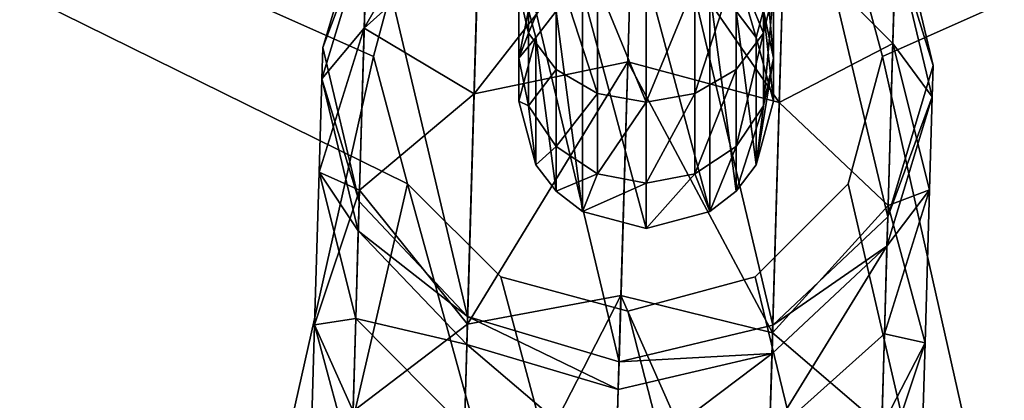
# Model space of a CAD drawing. Header units: millimetres. Extents: x 11 to 151, y -169 to 1060.
# Tile 88 of 148: x 69 to 89, y 199 to 206. Entities that reach past the tile are written whole.
import ezdxf

# ---------------------------------------------------------------- set-up
doc = ezdxf.new("R2010")
doc.units = ezdxf.units.MM
doc.header["$LTSCALE"] = 25.4
doc.layers.get('0').update_dxf_attribs({"true_color": 0xff5454})

# ---------------------------------------------------------------- blocks, each defined once
blk = doc.blocks.new('MONO-BIURKOWA-GOLD-7713.STL')
at = {"color": 250, "true_color": 0x262626}
mesh = blk.add_polyface(dxfattribs=at)
corners = [(1.381, 199.633, 761.844), (0.7, 384.81, 761.844), (0.7, 204.81, 761.844), (1.381, 389.986, 761.844), (3.379, 194.81, 761.844), (3.379, 394.81, 761.844), (6.558, 190.668, 761.844), (6.558, 398.952, 761.844), (10.7, 187.489, 761.844), (10.7, 402.13, 761.844), (15.524, 185.491, 761.844), (15.524, 404.128, 761.844), (20.7, 184.81, 761.844), (20.7, 404.81, 761.844), (120.7, 184.81, 761.844), (66.37, 382.31, 761.844), (65.7, 384.81, 761.844), (68.2, 380.48, 761.844), (70.7, 379.81, 761.844), (73.2, 380.48, 761.844), (75.03, 382.31, 761.844), (75.7, 384.81, 761.844), (68.2, 389.14, 761.844), (120.7, 404.81, 761.844), (66.37, 387.31, 761.844), (70.7, 389.81, 761.844), (73.2, 389.14, 761.844), (75.03, 387.31, 761.844), (125.876, 185.491, 761.844), (125.876, 404.128, 761.844), (130.7, 187.489, 761.844), (130.7, 402.13, 761.844), (134.842, 190.668, 761.844), (134.842, 398.952, 761.844), (138.021, 194.81, 761.844), (138.021, 394.81, 761.844), (140.019, 199.633, 761.844), (140.019, 389.986, 761.844), (140.7, 204.81, 761.844), (140.7, 384.81, 761.844)]
mesh.append_faces([[corners[k] for k in face] for face in [(0, 1, 2), (37, 38, 39)]], dxfattribs={"vtx0": -1, "color": 250})
mesh.append_faces([[corners[k] for k in face] for face in [(1, 0, 3), (3, 4, 5), (5, 6, 7), (7, 8, 9), (9, 10, 11), (11, 12, 13), (15, 14, 17), (17, 14, 18), (18, 14, 19), (19, 14, 20), (20, 14, 21), (13, 22, 23), (22, 13, 24), (24, 13, 16), (23, 28, 29), (29, 30, 31), (31, 32, 33), (33, 34, 35), (35, 36, 37)]], dxfattribs={"vtx0": -1, "vtx1": -1, "color": 250})
mesh.append_faces([[corners[k] for k in face] for face in [(13, 14, 15), (23, 21, 14)]], dxfattribs={"vtx0": -1, "vtx1": -1, "vtx2": -1, "color": 250})
mesh.append_faces([[corners[k] for k in face] for face in [(3, 0, 4), (5, 4, 6), (7, 6, 8), (9, 8, 10), (11, 10, 12), (13, 12, 14), (13, 15, 16), (23, 22, 25), (23, 25, 26), (23, 26, 27), (23, 27, 21), (23, 14, 28), (29, 28, 30), (31, 30, 32), (33, 32, 34), (35, 34, 36), (37, 36, 38)]], dxfattribs={"vtx0": -1, "vtx2": -1, "color": 250})
mesh = blk.add_polyface(dxfattribs=at)
corners = [(1.381, 389.986, 757.844), (0.7, 204.81, 757.844), (0.7, 384.81, 757.844), (1.381, 199.633, 757.844), (3.379, 394.81, 757.844), (3.379, 194.81, 757.844), (6.558, 398.952, 757.844), (6.558, 190.668, 757.844), (10.7, 402.13, 757.844), (10.7, 187.489, 757.844), (15.524, 404.128, 757.844), (15.524, 185.491, 757.844), (20.7, 404.81, 757.844), (20.7, 184.81, 757.844), (65.7, 384.81, 757.844), (66.37, 387.31, 757.844), (68.2, 389.14, 757.844), (120.7, 404.81, 757.844), (70.7, 389.81, 757.844), (73.2, 389.14, 757.844), (75.03, 387.31, 757.844), (75.7, 384.81, 757.844), (66.37, 382.31, 757.844), (120.7, 184.81, 757.844), (68.2, 380.48, 757.844), (70.7, 379.81, 757.844), (73.2, 380.48, 757.844), (75.03, 382.31, 757.844), (125.876, 404.128, 757.844), (125.876, 185.491, 757.844), (130.7, 402.13, 757.844), (130.7, 187.489, 757.844), (134.842, 398.952, 757.844), (134.842, 190.668, 757.844), (138.021, 394.81, 757.844), (138.021, 194.81, 757.844), (140.019, 389.986, 757.844), (140.019, 199.633, 757.844), (140.7, 384.81, 757.844), (140.7, 204.81, 757.844)]
mesh.append_faces([[corners[k] for k in face] for face in [(0, 1, 2), (37, 38, 39)]], dxfattribs={"vtx0": -1, "color": 250})
mesh.append_faces([[corners[k] for k in face] for face in [(1, 0, 3), (3, 4, 5), (5, 6, 7), (7, 8, 9), (9, 10, 11), (11, 12, 13), (14, 12, 15), (15, 12, 16), (16, 17, 18), (18, 17, 19), (19, 17, 20), (20, 17, 21), (13, 22, 23), (22, 13, 14), (23, 28, 29), (29, 30, 31), (31, 32, 33), (33, 34, 35), (35, 36, 37)]], dxfattribs={"vtx0": -1, "vtx1": -1, "color": 250})
mesh.append_faces([[corners[k] for k in face] for face in [(13, 12, 14), (23, 21, 17)]], dxfattribs={"vtx0": -1, "vtx1": -1, "vtx2": -1, "color": 250})
mesh.append_faces([[corners[k] for k in face] for face in [(3, 0, 4), (5, 4, 6), (7, 6, 8), (9, 8, 10), (11, 10, 12), (16, 12, 17), (23, 22, 24), (23, 24, 25), (23, 25, 26), (23, 26, 27), (23, 27, 21), (23, 17, 28), (29, 28, 30), (31, 30, 32), (33, 32, 34), (35, 34, 36), (37, 36, 38)]], dxfattribs={"vtx0": -1, "vtx2": -1, "color": 250})
mesh = blk.add_polyface(dxfattribs=at)
corners = [(65.593, 387.96, 761.844), (65.419, 381.962, 761.844), (64.703, 384.984, 761.844), (67.55, 379.703, 761.844), (67.852, 390.091, 761.844), (70.526, 378.812, 761.844), (70.874, 390.807, 761.844), (73.548, 379.529, 761.844), (73.85, 389.917, 761.844), (75.807, 381.66, 761.844), (75.981, 387.658, 761.844), (76.697, 384.635, 761.844)]
mesh.append_faces([[corners[k] for k in face] for face in [(0, 1, 2), (9, 10, 11)]], dxfattribs={"vtx0": -1, "color": 250})
mesh.append_faces([[corners[k] for k in face] for face in [(1, 0, 3), (3, 4, 5), (5, 6, 7), (7, 8, 9)]], dxfattribs={"vtx0": -1, "vtx1": -1, "color": 250})
mesh.append_faces([[corners[k] for k in face] for face in [(3, 0, 4), (5, 4, 6), (7, 6, 8), (9, 8, 10)]], dxfattribs={"vtx0": -1, "vtx2": -1, "color": 250})
mesh = blk.add_polyface(dxfattribs=at)
corners = [(65.518, 385.367, 1122.221), (67.833, 389.412, 1114.478), (65.574, 387.307, 1114.135), (67.774, 387.391, 1122.9)]
mesh.append_faces([[corners[k] for k in face] for face in [(0, 1, 2), (1, 0, 3)]], dxfattribs={"vtx0": -1, "color": 250})
mesh = blk.add_polyface(dxfattribs=at)
corners = [(75.962, 387.005, 1114.135), (73.771, 387.216, 1122.9), (75.906, 385.065, 1122.221), (73.83, 389.237, 1114.478)]
mesh.append_faces([[corners[k] for k in face] for face in [(0, 1, 2), (1, 0, 3)]], dxfattribs={"vtx0": -1, "color": 250})
mesh = blk.add_polyface(dxfattribs=at)
corners = [(65.574, 387.307, 1114.135), (64.703, 384.984, 1105.844), (64.685, 384.369, 1113.665), (65.593, 387.96, 1105.844)]
mesh.append_faces([[corners[k] for k in face] for face in [(0, 1, 2), (1, 0, 3)]], dxfattribs={"vtx0": -1, "color": 250})
mesh = blk.add_polyface(dxfattribs=at)
corners = [(65.593, 387.96, 1105.844), (64.703, 384.984, 761.844), (64.703, 384.984, 1105.844), (65.593, 387.96, 761.844)]
mesh.append_faces([[corners[k] for k in face] for face in [(0, 1, 2), (1, 0, 3)]], dxfattribs={"vtx0": -1, "color": 250})
mesh = blk.add_polyface(dxfattribs=at)
corners = [(67.677, 384.077, 1130.902), (70.795, 388.068, 1123.148), (67.774, 387.391, 1122.9), (70.697, 384.706, 1131.267)]
mesh.append_faces([[corners[k] for k in face] for face in [(0, 1, 2), (1, 0, 3)]], dxfattribs={"vtx0": -1, "color": 250})
mesh = blk.add_polyface(dxfattribs=at)
corners = [(70.795, 388.068, 1123.148), (73.675, 383.903, 1130.902), (73.771, 387.216, 1122.9), (70.697, 384.706, 1131.267)]
mesh.append_faces([[corners[k] for k in face] for face in [(0, 1, 2), (1, 0, 3)]], dxfattribs={"vtx0": -1, "color": 250})
at = {"color": 18, "true_color": 0x000000}
mesh = blk.add_polyface(dxfattribs=at)
corners = [(68.558, 386.102, 805.901), (68.748, 387.107, 803.176), (68.748, 385.265, 805.437), (68.558, 387.721, 803.909)]
mesh.append_faces([[corners[k] for k in face] for face in [(0, 1, 2), (1, 0, 3)]], dxfattribs={"vtx0": -1, "color": 18})
mesh = blk.add_polyface(dxfattribs=at)
corners = [(73.367, 387.107, 803.176), (73.558, 386.102, 805.901), (73.367, 385.265, 805.437), (73.558, 387.721, 803.909)]
mesh.append_faces([[corners[k] for k in face] for face in [(0, 1, 2), (1, 0, 3)]], dxfattribs={"vtx0": -1, "color": 18})
at = {"color": 250, "true_color": 0x262626}
mesh = blk.add_polyface(dxfattribs=at)
corners = [(76.697, 384.635, 1105.844), (75.962, 387.005, 1114.135), (76.68, 384.02, 1113.665), (75.981, 387.658, 1105.844)]
mesh.append_faces([[corners[k] for k in face] for face in [(0, 1, 2), (1, 0, 3)]], dxfattribs={"vtx0": -1, "color": 250})
mesh = blk.add_polyface(dxfattribs=at)
corners = [(75.981, 387.658, 761.844), (76.697, 384.635, 1105.844), (76.697, 384.635, 761.844), (75.981, 387.658, 1105.844)]
mesh.append_faces([[corners[k] for k in face] for face in [(0, 1, 2), (1, 0, 3)]], dxfattribs={"vtx0": -1, "color": 250})
mesh = blk.add_polyface(dxfattribs=at)
corners = [(67.677, 384.077, 1130.902), (65.518, 385.367, 1122.221), (65.425, 382.185, 1129.905), (67.774, 387.391, 1122.9)]
mesh.append_faces([[corners[k] for k in face] for face in [(0, 1, 2), (1, 0, 3)]], dxfattribs={"vtx0": -1, "color": 250})
mesh = blk.add_polyface(dxfattribs=at)
corners = [(65.518, 385.367, 1122.221), (64.685, 384.369, 1113.665), (64.631, 382.538, 1121.294), (65.574, 387.307, 1114.135)]
mesh.append_faces([[corners[k] for k in face] for face in [(0, 1, 2), (1, 0, 3)]], dxfattribs={"vtx0": -1, "color": 250})
mesh = blk.add_polyface(dxfattribs=at)
corners = [(66.37, 387.31, 757.844), (65.7, 384.81, 761.844), (65.7, 384.81, 757.844), (66.37, 387.31, 761.844)]
mesh.append_faces([[corners[k] for k in face] for face in [(0, 1, 2), (1, 0, 3)]], dxfattribs={"vtx0": -1, "color": 250})
mesh = blk.add_polyface(dxfattribs=at)
corners = [(75.906, 385.065, 1122.221), (73.675, 383.903, 1130.902), (75.813, 381.883, 1129.905), (73.771, 387.216, 1122.9)]
mesh.append_faces([[corners[k] for k in face] for face in [(0, 1, 2), (1, 0, 3)]], dxfattribs={"vtx0": -1, "color": 250})
mesh = blk.add_polyface(dxfattribs=at)
corners = [(75.03, 387.31, 761.844), (75.7, 384.81, 757.844), (75.7, 384.81, 761.844), (75.03, 387.31, 757.844)]
mesh.append_faces([[corners[k] for k in face] for face in [(0, 1, 2), (1, 0, 3)]], dxfattribs={"vtx0": -1, "color": 250})
at = {"color": 18, "true_color": 0x000000}
mesh = blk.add_polyface(dxfattribs=at)
corners = [(68.748, 385.265, 805.437), (69.29, 386.586, 802.554), (69.29, 384.556, 805.044), (68.748, 387.107, 803.176)]
mesh.append_faces([[corners[k] for k in face] for face in [(0, 1, 2), (1, 0, 3)]], dxfattribs={"vtx0": -1, "color": 18})
mesh = blk.add_polyface(dxfattribs=at)
corners = [(72.826, 386.586, 802.554), (73.367, 385.265, 805.437), (72.826, 384.556, 805.044), (73.367, 387.107, 803.176)]
mesh.append_faces([[corners[k] for k in face] for face in [(0, 1, 2), (1, 0, 3)]], dxfattribs={"vtx0": -1, "color": 18})
at = {"color": 250, "true_color": 0x262626}
mesh = blk.add_polyface(dxfattribs=at)
corners = [(76.68, 384.02, 1113.665), (75.906, 385.065, 1122.221), (76.626, 382.189, 1121.294), (75.962, 387.005, 1114.135)]
mesh.append_faces([[corners[k] for k in face] for face in [(0, 1, 2), (1, 0, 3)]], dxfattribs={"vtx0": -1, "color": 250})
at = {"color": 18, "true_color": 0x000000}
mesh = blk.add_polyface(dxfattribs=at)
corners = [(73.367, 386.939, 806.365), (73.558, 384.779, 809.872), (73.558, 386.102, 805.901)]
mesh.append_faces([[corners[k] for k in face] for face in [(0, 1, 2)]], dxfattribs={"color": 18})
mesh = blk.add_polyface(dxfattribs=at)
corners = [(73.367, 386.939, 806.365), (73.367, 385.72, 810.057), (73.558, 384.779, 809.872)]
mesh.append_faces([[corners[k] for k in face] for face in [(0, 1, 2)]], dxfattribs={"color": 18})
mesh = blk.add_polyface(dxfattribs=at)
corners = [(68.893, 382.682, 822.753), (68.893, 385.181, 822.819), (68.558, 383.932, 822.786), (69.29, 382.165, 822.739), (69.29, 385.699, 822.833), (69.808, 381.768, 822.728), (69.808, 386.096, 822.844), (71.058, 381.433, 822.719), (71.058, 386.431, 822.853), (72.308, 381.768, 822.728), (72.308, 386.096, 822.844), (72.826, 382.165, 822.739), (72.826, 385.699, 822.833), (73.223, 382.682, 822.753), (73.223, 385.181, 822.819), (73.558, 383.932, 822.786)]
mesh.append_faces([[corners[k] for k in face] for face in [(0, 1, 2), (14, 13, 15)]], dxfattribs={"vtx0": -1, "color": 18})
mesh.append_faces([[corners[k] for k in face] for face in [(1, 3, 4), (4, 5, 6), (6, 7, 8), (8, 9, 10), (10, 11, 12), (12, 13, 14)]], dxfattribs={"vtx0": -1, "vtx1": -1, "color": 18})
mesh.append_faces([[corners[k] for k in face] for face in [(1, 0, 3), (4, 3, 5), (6, 5, 7), (8, 7, 9), (10, 9, 11), (12, 11, 13)]], dxfattribs={"vtx0": -1, "vtx2": -1, "color": 18})
mesh = blk.add_polyface(dxfattribs=at)
corners = [(70.101, 384.082, 804.781), (69.29, 386.586, 802.554), (70.101, 386.238, 802.139), (69.29, 384.556, 805.044)]
mesh.append_faces([[corners[k] for k in face] for face in [(0, 1, 2), (1, 0, 3)]], dxfattribs={"vtx0": -1, "color": 18})
mesh = blk.add_polyface(dxfattribs=at)
corners = [(72.826, 386.586, 802.554), (72.014, 384.082, 804.781), (72.014, 386.238, 802.139), (72.826, 384.556, 805.044)]
mesh.append_faces([[corners[k] for k in face] for face in [(0, 1, 2), (1, 0, 3)]], dxfattribs={"vtx0": -1, "color": 18})
mesh = blk.add_polyface(dxfattribs=at)
corners = [(72.826, 386.517, 810.213), (73.223, 385.181, 822.819), (73.367, 385.72, 810.057)]
mesh.append_faces([[corners[k] for k in face] for face in [(0, 1, 2)]], dxfattribs={"color": 18})
mesh = blk.add_polyface(dxfattribs=at)
corners = [(72.826, 386.517, 810.213), (72.826, 385.699, 822.833), (73.223, 385.181, 822.819)]
mesh.append_faces([[corners[k] for k in face] for face in [(0, 1, 2)]], dxfattribs={"color": 18})
mesh = blk.add_polyface(dxfattribs=at)
corners = [(71.058, 383.915, 804.689), (70.101, 386.238, 802.139), (71.058, 386.116, 801.993), (70.101, 384.082, 804.781)]
mesh.append_faces([[corners[k] for k in face] for face in [(0, 1, 2), (1, 0, 3)]], dxfattribs={"vtx0": -1, "color": 18})
mesh = blk.add_polyface(dxfattribs=at)
corners = [(72.014, 386.238, 802.139), (71.058, 383.915, 804.689), (71.058, 386.116, 801.993), (72.014, 384.082, 804.781)]
mesh.append_faces([[corners[k] for k in face] for face in [(0, 1, 2), (1, 0, 3)]], dxfattribs={"vtx0": -1, "color": 18})
mesh = blk.add_polyface(dxfattribs=at)
corners = [(68.558, 386.102, 805.901), (68.558, 384.779, 809.872), (68.748, 385.72, 810.057)]
mesh.append_faces([[corners[k] for k in face] for face in [(0, 1, 2)]], dxfattribs={"color": 18})
mesh = blk.add_polyface(dxfattribs=at)
corners = [(68.558, 386.102, 805.901), (68.748, 385.265, 805.437), (68.558, 384.779, 809.872)]
mesh.append_faces([[corners[k] for k in face] for face in [(0, 1, 2)]], dxfattribs={"color": 18})
mesh = blk.add_polyface(dxfattribs=at)
corners = [(73.558, 386.102, 805.901), (73.367, 383.838, 809.687), (73.367, 385.265, 805.437)]
mesh.append_faces([[corners[k] for k in face] for face in [(0, 1, 2)]], dxfattribs={"color": 18})
mesh = blk.add_polyface(dxfattribs=at)
corners = [(73.558, 386.102, 805.901), (73.558, 384.779, 809.872), (73.367, 383.838, 809.687)]
mesh.append_faces([[corners[k] for k in face] for face in [(0, 1, 2)]], dxfattribs={"color": 18})
mesh = blk.add_polyface(dxfattribs=at)
corners = [(68.748, 385.72, 810.057), (68.558, 384.779, 809.872), (68.893, 385.181, 822.819)]
mesh.append_faces([[corners[k] for k in face] for face in [(0, 1, 2)]], dxfattribs={"color": 18})
mesh = blk.add_polyface(dxfattribs=at)
corners = [(68.748, 385.72, 810.057), (68.893, 385.181, 822.819), (69.29, 385.699, 822.833)]
mesh.append_faces([[corners[k] for k in face] for face in [(0, 1, 2)]], dxfattribs={"color": 18})
mesh = blk.add_polyface(dxfattribs=at)
corners = [(73.367, 385.72, 810.057), (73.223, 385.181, 822.819), (73.558, 383.932, 822.786)]
mesh.append_faces([[corners[k] for k in face] for face in [(0, 1, 2)]], dxfattribs={"color": 18})
mesh = blk.add_polyface(dxfattribs=at)
corners = [(73.367, 385.72, 810.057), (73.558, 383.932, 822.786), (73.558, 384.779, 809.872)]
mesh.append_faces([[corners[k] for k in face] for face in [(0, 1, 2)]], dxfattribs={"color": 18})
at = {"color": 250, "true_color": 0x262626}
mesh = blk.add_polyface(dxfattribs=at)
corners = [(65.425, 382.185, 1129.905), (64.631, 382.538, 1121.294), (64.544, 379.537, 1128.543), (65.518, 385.367, 1122.221)]
mesh.append_faces([[corners[k] for k in face] for face in [(0, 1, 2), (1, 0, 3)]], dxfattribs={"vtx0": -1, "color": 250})
at = {"color": 18, "true_color": 0x000000}
mesh = blk.add_polyface(dxfattribs=at)
corners = [(68.748, 385.265, 805.437), (68.748, 383.838, 809.687), (68.558, 384.779, 809.872)]
mesh.append_faces([[corners[k] for k in face] for face in [(0, 1, 2)]], dxfattribs={"color": 18})
mesh = blk.add_polyface(dxfattribs=at)
corners = [(68.748, 385.265, 805.437), (69.29, 384.556, 805.044), (68.748, 383.838, 809.687)]
mesh.append_faces([[corners[k] for k in face] for face in [(0, 1, 2)]], dxfattribs={"color": 18})
mesh = blk.add_polyface(dxfattribs=at)
corners = [(73.367, 385.265, 805.437), (72.826, 383.041, 809.53), (72.826, 384.556, 805.044)]
mesh.append_faces([[corners[k] for k in face] for face in [(0, 1, 2)]], dxfattribs={"color": 18})
mesh = blk.add_polyface(dxfattribs=at)
corners = [(73.367, 385.265, 805.437), (73.367, 383.838, 809.687), (72.826, 383.041, 809.53)]
mesh.append_faces([[corners[k] for k in face] for face in [(0, 1, 2)]], dxfattribs={"color": 18})
mesh = blk.add_polyface(dxfattribs=at)
corners = [(68.893, 385.181, 822.819), (68.558, 384.779, 809.872), (68.558, 383.932, 822.786)]
mesh.append_faces([[corners[k] for k in face] for face in [(0, 1, 2)]], dxfattribs={"color": 18})
at = {"color": 250, "true_color": 0x262626}
mesh = blk.add_polyface(dxfattribs=at)
corners = [(76.626, 382.189, 1121.294), (75.813, 381.883, 1129.905), (76.539, 379.188, 1128.543), (75.906, 385.065, 1122.221)]
mesh.append_faces([[corners[k] for k in face] for face in [(0, 1, 2), (1, 0, 3)]], dxfattribs={"vtx0": -1, "color": 250})
mesh = blk.add_polyface(dxfattribs=at)
corners = [(64.685, 384.369, 1113.665), (65.419, 381.962, 1105.844), (65.402, 381.384, 1113.196), (64.703, 384.984, 1105.844)]
mesh.append_faces([[corners[k] for k in face] for face in [(0, 1, 2), (1, 0, 3)]], dxfattribs={"vtx0": -1, "color": 250})
mesh = blk.add_polyface(dxfattribs=at)
corners = [(64.703, 384.984, 1105.844), (65.419, 381.962, 761.844), (65.419, 381.962, 1105.844), (64.703, 384.984, 761.844)]
mesh.append_faces([[corners[k] for k in face] for face in [(0, 1, 2), (1, 0, 3)]], dxfattribs={"vtx0": -1, "color": 250})
mesh = blk.add_polyface(dxfattribs=at)
corners = [(65.7, 384.81, 757.844), (66.37, 382.31, 761.844), (66.37, 382.31, 757.844), (65.7, 384.81, 761.844)]
mesh.append_faces([[corners[k] for k in face] for face in [(0, 1, 2), (1, 0, 3)]], dxfattribs={"vtx0": -1, "color": 250})
mesh = blk.add_polyface(dxfattribs=at)
corners = [(67.546, 379.554, 1138.287), (70.697, 384.706, 1131.267), (67.677, 384.077, 1130.902), (70.564, 380.117, 1138.76)]
mesh.append_faces([[corners[k] for k in face] for face in [(0, 1, 2), (1, 0, 3)]], dxfattribs={"vtx0": -1, "color": 250})
at = {"color": 18, "true_color": 0x000000}
mesh = blk.add_polyface(dxfattribs=at)
corners = [(68.558, 384.779, 809.872), (68.748, 383.838, 809.687), (68.558, 383.932, 822.786)]
mesh.append_faces([[corners[k] for k in face] for face in [(0, 1, 2)]], dxfattribs={"color": 18})
at = {"color": 250, "true_color": 0x262626}
mesh = blk.add_polyface(dxfattribs=at)
corners = [(70.697, 384.706, 1131.267), (73.543, 379.38, 1138.287), (73.675, 383.903, 1130.902), (70.564, 380.117, 1138.76)]
mesh.append_faces([[corners[k] for k in face] for face in [(0, 1, 2), (1, 0, 3)]], dxfattribs={"vtx0": -1, "color": 250})
at = {"color": 18, "true_color": 0x000000}
mesh = blk.add_polyface(dxfattribs=at)
corners = [(73.558, 384.779, 809.872), (73.223, 382.682, 822.753), (73.367, 383.838, 809.687)]
mesh.append_faces([[corners[k] for k in face] for face in [(0, 1, 2)]], dxfattribs={"color": 18})
mesh = blk.add_polyface(dxfattribs=at)
corners = [(73.558, 384.779, 809.872), (73.558, 383.932, 822.786), (73.223, 382.682, 822.753)]
mesh.append_faces([[corners[k] for k in face] for face in [(0, 1, 2)]], dxfattribs={"color": 18})
at = {"color": 250, "true_color": 0x262626}
mesh = blk.add_polyface(dxfattribs=at)
corners = [(75.7, 384.81, 761.844), (75.03, 382.31, 757.844), (75.03, 382.31, 761.844), (75.7, 384.81, 757.844)]
mesh.append_faces([[corners[k] for k in face] for face in [(0, 1, 2), (1, 0, 3)]], dxfattribs={"vtx0": -1, "color": 250})
at = {"color": 18, "true_color": 0x000000}
mesh = blk.add_polyface(dxfattribs=at)
corners = [(69.29, 384.556, 805.044), (69.29, 383.041, 809.53), (68.748, 383.838, 809.687)]
mesh.append_faces([[corners[k] for k in face] for face in [(0, 1, 2)]], dxfattribs={"color": 18})
mesh = blk.add_polyface(dxfattribs=at)
corners = [(69.29, 383.041, 809.53), (69.29, 384.556, 805.044), (70.101, 384.082, 804.781)]
mesh.append_faces([[corners[k] for k in face] for face in [(0, 1, 2)]], dxfattribs={"color": 18})
mesh = blk.add_polyface(dxfattribs=at)
corners = [(72.014, 382.508, 809.425), (72.014, 384.082, 804.781), (72.826, 384.556, 805.044)]
mesh.append_faces([[corners[k] for k in face] for face in [(0, 1, 2)]], dxfattribs={"color": 18})
mesh = blk.add_polyface(dxfattribs=at)
corners = [(72.826, 383.041, 809.53), (72.014, 382.508, 809.425), (72.826, 384.556, 805.044)]
mesh.append_faces([[corners[k] for k in face] for face in [(0, 1, 2)]], dxfattribs={"color": 18})
at = {"color": 250, "true_color": 0x262626}
mesh = blk.add_polyface(dxfattribs=at)
corners = [(75.807, 381.66, 1105.844), (76.68, 384.02, 1113.665), (75.79, 381.082, 1113.196), (76.697, 384.635, 1105.844)]
mesh.append_faces([[corners[k] for k in face] for face in [(0, 1, 2), (1, 0, 3)]], dxfattribs={"vtx0": -1, "color": 250})
mesh = blk.add_polyface(dxfattribs=at)
corners = [(76.697, 384.635, 761.844), (75.807, 381.66, 1105.844), (75.807, 381.66, 761.844), (76.697, 384.635, 1105.844)]
mesh.append_faces([[corners[k] for k in face] for face in [(0, 1, 2), (1, 0, 3)]], dxfattribs={"vtx0": -1, "color": 250})
mesh = blk.add_polyface(dxfattribs=at)
corners = [(64.631, 382.538, 1121.294), (65.402, 381.384, 1113.196), (65.352, 379.663, 1120.367), (64.685, 384.369, 1113.665)]
mesh.append_faces([[corners[k] for k in face] for face in [(0, 1, 2), (1, 0, 3)]], dxfattribs={"vtx0": -1, "color": 250})
mesh = blk.add_polyface(dxfattribs=at)
corners = [(67.546, 379.554, 1138.287), (65.425, 382.185, 1129.905), (65.299, 377.842, 1136.996), (67.677, 384.077, 1130.902)]
mesh.append_faces([[corners[k] for k in face] for face in [(0, 1, 2), (1, 0, 3)]], dxfattribs={"vtx0": -1, "color": 250})
at = {"color": 18, "true_color": 0x000000}
mesh = blk.add_polyface(dxfattribs=at)
corners = [(68.558, 383.932, 822.786), (68.748, 383.838, 809.687), (68.893, 382.682, 822.753)]
mesh.append_faces([[corners[k] for k in face] for face in [(0, 1, 2)]], dxfattribs={"color": 18})
mesh = blk.add_polyface(dxfattribs=at)
corners = [(69.29, 383.041, 809.53), (70.101, 384.082, 804.781), (70.101, 382.508, 809.425)]
mesh.append_faces([[corners[k] for k in face] for face in [(0, 1, 2)]], dxfattribs={"color": 18})
mesh = blk.add_polyface(dxfattribs=at)
corners = [(70.101, 382.508, 809.425), (70.101, 384.082, 804.781), (71.058, 383.915, 804.689)]
mesh.append_faces([[corners[k] for k in face] for face in [(0, 1, 2)]], dxfattribs={"color": 18})
mesh = blk.add_polyface(dxfattribs=at)
corners = [(70.101, 382.508, 809.425), (71.058, 383.915, 804.689), (71.058, 382.321, 809.389)]
mesh.append_faces([[corners[k] for k in face] for face in [(0, 1, 2)]], dxfattribs={"color": 18})
mesh = blk.add_polyface(dxfattribs=at)
corners = [(71.058, 382.321, 809.389), (71.058, 383.915, 804.689), (72.014, 384.082, 804.781)]
mesh.append_faces([[corners[k] for k in face] for face in [(0, 1, 2)]], dxfattribs={"color": 18})
mesh = blk.add_polyface(dxfattribs=at)
corners = [(72.014, 382.508, 809.425), (71.058, 382.321, 809.389), (72.014, 384.082, 804.781)]
mesh.append_faces([[corners[k] for k in face] for face in [(0, 1, 2)]], dxfattribs={"color": 18})
at = {"color": 250, "true_color": 0x262626}
mesh = blk.add_polyface(dxfattribs=at)
corners = [(75.813, 381.883, 1129.905), (73.543, 379.38, 1138.287), (75.687, 377.54, 1136.996), (73.675, 383.903, 1130.902)]
mesh.append_faces([[corners[k] for k in face] for face in [(0, 1, 2), (1, 0, 3)]], dxfattribs={"vtx0": -1, "color": 250})
mesh = blk.add_polyface(dxfattribs=at)
corners = [(75.79, 381.082, 1113.196), (76.626, 382.189, 1121.294), (75.74, 379.361, 1120.367), (76.68, 384.02, 1113.665)]
mesh.append_faces([[corners[k] for k in face] for face in [(0, 1, 2), (1, 0, 3)]], dxfattribs={"vtx0": -1, "color": 250})
at = {"color": 18, "true_color": 0x000000}
mesh = blk.add_polyface(dxfattribs=at)
corners = [(68.748, 383.838, 809.687), (69.29, 383.041, 809.53), (68.893, 382.682, 822.753)]
mesh.append_faces([[corners[k] for k in face] for face in [(0, 1, 2)]], dxfattribs={"color": 18})
mesh = blk.add_polyface(dxfattribs=at)
corners = [(73.367, 383.838, 809.687), (72.826, 382.165, 822.739), (72.826, 383.041, 809.53)]
mesh.append_faces([[corners[k] for k in face] for face in [(0, 1, 2)]], dxfattribs={"color": 18})
mesh = blk.add_polyface(dxfattribs=at)
corners = [(73.367, 383.838, 809.687), (73.223, 382.682, 822.753), (72.826, 382.165, 822.739)]
mesh.append_faces([[corners[k] for k in face] for face in [(0, 1, 2)]], dxfattribs={"color": 18})
mesh = blk.add_polyface(dxfattribs=at)
corners = [(69.29, 383.041, 809.53), (69.29, 382.165, 822.739), (68.893, 382.682, 822.753)]
mesh.append_faces([[corners[k] for k in face] for face in [(0, 1, 2)]], dxfattribs={"color": 18})
mesh = blk.add_polyface(dxfattribs=at)
corners = [(69.29, 382.165, 822.739), (69.29, 383.041, 809.53), (70.101, 382.508, 809.425)]
mesh.append_faces([[corners[k] for k in face] for face in [(0, 1, 2)]], dxfattribs={"color": 18})
mesh = blk.add_polyface(dxfattribs=at)
corners = [(72.308, 381.768, 822.728), (72.014, 382.508, 809.425), (72.826, 383.041, 809.53)]
mesh.append_faces([[corners[k] for k in face] for face in [(0, 1, 2)]], dxfattribs={"color": 18})
mesh = blk.add_polyface(dxfattribs=at)
corners = [(72.826, 382.165, 822.739), (72.308, 381.768, 822.728), (72.826, 383.041, 809.53)]
mesh.append_faces([[corners[k] for k in face] for face in [(0, 1, 2)]], dxfattribs={"color": 18})
at = {"color": 250, "true_color": 0x262626}
mesh = blk.add_polyface(dxfattribs=at)
corners = [(64.544, 379.537, 1128.543), (65.352, 379.663, 1120.367), (65.27, 376.842, 1127.181), (64.631, 382.538, 1121.294)]
mesh.append_faces([[corners[k] for k in face] for face in [(0, 1, 2), (1, 0, 3)]], dxfattribs={"vtx0": -1, "color": 250})
at = {"color": 18, "true_color": 0x000000}
mesh = blk.add_polyface(dxfattribs=at)
corners = [(69.29, 382.165, 822.739), (70.101, 382.508, 809.425), (69.808, 381.768, 822.728)]
mesh.append_faces([[corners[k] for k in face] for face in [(0, 1, 2)]], dxfattribs={"color": 18})
mesh = blk.add_polyface(dxfattribs=at)
corners = [(69.808, 381.768, 822.728), (70.101, 382.508, 809.425), (71.058, 382.321, 809.389)]
mesh.append_faces([[corners[k] for k in face] for face in [(0, 1, 2)]], dxfattribs={"color": 18})
mesh = blk.add_polyface(dxfattribs=at)
corners = [(71.058, 381.433, 822.719), (71.058, 382.321, 809.389), (72.014, 382.508, 809.425)]
mesh.append_faces([[corners[k] for k in face] for face in [(0, 1, 2)]], dxfattribs={"color": 18})
mesh = blk.add_polyface(dxfattribs=at)
corners = [(72.308, 381.768, 822.728), (71.058, 381.433, 822.719), (72.014, 382.508, 809.425)]
mesh.append_faces([[corners[k] for k in face] for face in [(0, 1, 2)]], dxfattribs={"color": 18})
at = {"color": 250, "true_color": 0x262626}
mesh = blk.add_polyface(dxfattribs=at)
corners = [(65.299, 377.842, 1136.996), (64.544, 379.537, 1128.543), (64.425, 375.439, 1135.233), (65.425, 382.185, 1129.905)]
mesh.append_faces([[corners[k] for k in face] for face in [(0, 1, 2), (1, 0, 3)]], dxfattribs={"vtx0": -1, "color": 250})
mesh = blk.add_polyface(dxfattribs=at)
corners = [(66.37, 382.31, 757.844), (68.2, 380.48, 761.844), (68.2, 380.48, 757.844), (66.37, 382.31, 761.844)]
mesh.append_faces([[corners[k] for k in face] for face in [(0, 1, 2), (1, 0, 3)]], dxfattribs={"vtx0": -1, "color": 250})
at = {"color": 18, "true_color": 0x000000}
mesh = blk.add_polyface(dxfattribs=at)
corners = [(69.808, 381.768, 822.728), (71.058, 382.321, 809.389), (71.058, 381.433, 822.719)]
mesh.append_faces([[corners[k] for k in face] for face in [(0, 1, 2)]], dxfattribs={"color": 18})
at = {"color": 250, "true_color": 0x262626}
mesh = blk.add_polyface(dxfattribs=at)
corners = [(75.03, 382.31, 761.844), (73.2, 380.48, 757.844), (73.2, 380.48, 761.844), (75.03, 382.31, 757.844)]
mesh.append_faces([[corners[k] for k in face] for face in [(0, 1, 2), (1, 0, 3)]], dxfattribs={"vtx0": -1, "color": 250})
mesh = blk.add_polyface(dxfattribs=at)
corners = [(75.74, 379.361, 1120.367), (76.539, 379.188, 1128.543), (75.658, 376.54, 1127.181), (76.626, 382.189, 1121.294)]
mesh.append_faces([[corners[k] for k in face] for face in [(0, 1, 2), (1, 0, 3)]], dxfattribs={"vtx0": -1, "color": 250})
mesh = blk.add_polyface(dxfattribs=at)
corners = [(65.402, 381.384, 1113.196), (67.55, 379.703, 1105.844), (67.534, 379.152, 1112.852), (65.419, 381.962, 1105.844)]
mesh.append_faces([[corners[k] for k in face] for face in [(0, 1, 2), (1, 0, 3)]], dxfattribs={"vtx0": -1, "color": 250})
mesh = blk.add_polyface(dxfattribs=at)
corners = [(65.419, 381.962, 1105.844), (67.55, 379.703, 761.844), (67.55, 379.703, 1105.844), (65.419, 381.962, 761.844)]
mesh.append_faces([[corners[k] for k in face] for face in [(0, 1, 2), (1, 0, 3)]], dxfattribs={"vtx0": -1, "color": 250})
mesh = blk.add_polyface(dxfattribs=at)
corners = [(76.539, 379.188, 1128.543), (75.687, 377.54, 1136.996), (76.42, 375.09, 1135.233), (75.813, 381.883, 1129.905)]
mesh.append_faces([[corners[k] for k in face] for face in [(0, 1, 2), (1, 0, 3)]], dxfattribs={"vtx0": -1, "color": 250})
mesh = blk.add_polyface(dxfattribs=at)
corners = [(75.79, 381.082, 1113.196), (73.548, 379.529, 1105.844), (75.807, 381.66, 1105.844), (73.532, 378.977, 1112.852)]
mesh.append_faces([[corners[k] for k in face] for face in [(0, 1, 2), (1, 0, 3)]], dxfattribs={"vtx0": -1, "color": 250})
mesh = blk.add_polyface(dxfattribs=at)
corners = [(75.807, 381.66, 1105.844), (73.548, 379.529, 761.844), (75.807, 381.66, 761.844), (73.548, 379.529, 1105.844)]
mesh.append_faces([[corners[k] for k in face] for face in [(0, 1, 2), (1, 0, 3)]], dxfattribs={"vtx0": -1, "color": 250})
mesh = blk.add_polyface(dxfattribs=at)
corners = [(65.352, 379.663, 1120.367), (67.534, 379.152, 1112.852), (67.487, 377.511, 1119.689), (65.402, 381.384, 1113.196)]
mesh.append_faces([[corners[k] for k in face] for face in [(0, 1, 2), (1, 0, 3)]], dxfattribs={"vtx0": -1, "color": 250})
mesh = blk.add_polyface(dxfattribs=at)
corners = [(75.79, 381.082, 1113.196), (73.484, 377.337, 1119.689), (73.532, 378.977, 1112.852), (75.74, 379.361, 1120.367)]
mesh.append_faces([[corners[k] for k in face] for face in [(0, 1, 2), (1, 0, 3)]], dxfattribs={"vtx0": -1, "color": 250})
mesh = blk.add_polyface(dxfattribs=at)
corners = [(68.2, 380.48, 761.844), (70.7, 379.81, 757.844), (68.2, 380.48, 757.844), (70.7, 379.81, 761.844)]
mesh.append_faces([[corners[k] for k in face] for face in [(0, 1, 2), (1, 0, 3)]], dxfattribs={"vtx0": -1, "color": 250})
mesh = blk.add_polyface(dxfattribs=at)
corners = [(70.7, 379.81, 761.844), (73.2, 380.48, 757.844), (70.7, 379.81, 757.844), (73.2, 380.48, 761.844)]
mesh.append_faces([[corners[k] for k in face] for face in [(0, 1, 2), (1, 0, 3)]], dxfattribs={"vtx0": -1, "color": 250})
mesh = blk.add_polyface(dxfattribs=at)
corners = [(67.382, 373.931, 1144.873), (70.564, 380.117, 1138.76), (67.546, 379.554, 1138.287), (70.398, 374.412, 1145.442)]
mesh.append_faces([[corners[k] for k in face] for face in [(0, 1, 2), (1, 0, 3)]], dxfattribs={"vtx0": -1, "color": 250})
mesh = blk.add_polyface(dxfattribs=at)
corners = [(70.564, 380.117, 1138.76), (73.38, 373.757, 1144.873), (73.543, 379.38, 1138.287), (70.398, 374.412, 1145.442)]
mesh.append_faces([[corners[k] for k in face] for face in [(0, 1, 2), (1, 0, 3)]], dxfattribs={"vtx0": -1, "color": 250})
mesh = blk.add_polyface(dxfattribs=at)
corners = [(65.27, 376.842, 1127.181), (67.487, 377.511, 1119.689), (67.408, 374.822, 1126.184), (65.352, 379.663, 1120.367)]
mesh.append_faces([[corners[k] for k in face] for face in [(0, 1, 2), (1, 0, 3)]], dxfattribs={"vtx0": -1, "color": 250})
mesh = blk.add_polyface(dxfattribs=at)
corners = [(70.51, 378.271, 1112.727), (67.55, 379.703, 1105.844), (70.526, 378.812, 1105.844), (67.534, 379.152, 1112.852)]
mesh.append_faces([[corners[k] for k in face] for face in [(0, 1, 2), (1, 0, 3)]], dxfattribs={"vtx0": -1, "color": 250})
mesh = blk.add_polyface(dxfattribs=at)
corners = [(70.526, 378.812, 1105.844), (67.55, 379.703, 761.844), (70.526, 378.812, 761.844), (67.55, 379.703, 1105.844)]
mesh.append_faces([[corners[k] for k in face] for face in [(0, 1, 2), (1, 0, 3)]], dxfattribs={"vtx0": -1, "color": 250})
mesh = blk.add_polyface(dxfattribs=at)
corners = [(64.425, 375.439, 1135.233), (65.27, 376.842, 1127.181), (65.158, 372.99, 1133.469), (64.544, 379.537, 1128.543)]
mesh.append_faces([[corners[k] for k in face] for face in [(0, 1, 2), (1, 0, 3)]], dxfattribs={"vtx0": -1, "color": 250})
mesh = blk.add_polyface(dxfattribs=at)
corners = [(67.382, 373.931, 1144.873), (65.299, 377.842, 1136.996), (65.142, 372.443, 1143.32), (67.546, 379.554, 1138.287)]
mesh.append_faces([[corners[k] for k in face] for face in [(0, 1, 2), (1, 0, 3)]], dxfattribs={"vtx0": -1, "color": 250})
mesh = blk.add_polyface(dxfattribs=at)
corners = [(73.532, 378.977, 1112.852), (70.526, 378.812, 1105.844), (73.548, 379.529, 1105.844), (70.51, 378.271, 1112.727)]
mesh.append_faces([[corners[k] for k in face] for face in [(0, 1, 2), (1, 0, 3)]], dxfattribs={"vtx0": -1, "color": 250})
mesh = blk.add_polyface(dxfattribs=at)
corners = [(73.548, 379.529, 1105.844), (70.526, 378.812, 761.844), (73.548, 379.529, 761.844), (70.526, 378.812, 1105.844)]
mesh.append_faces([[corners[k] for k in face] for face in [(0, 1, 2), (1, 0, 3)]], dxfattribs={"vtx0": -1, "color": 250})
mesh = blk.add_polyface(dxfattribs=at)
corners = [(75.687, 377.54, 1136.996), (73.38, 373.757, 1144.873), (75.53, 372.141, 1143.32), (73.543, 379.38, 1138.287)]
mesh.append_faces([[corners[k] for k in face] for face in [(0, 1, 2), (1, 0, 3)]], dxfattribs={"vtx0": -1, "color": 250})
mesh = blk.add_polyface(dxfattribs=at)
corners = [(73.484, 377.337, 1119.689), (75.658, 376.54, 1127.181), (73.406, 374.647, 1126.184), (75.74, 379.361, 1120.367)]
mesh.append_faces([[corners[k] for k in face] for face in [(0, 1, 2), (1, 0, 3)]], dxfattribs={"vtx0": -1, "color": 250})
mesh = blk.add_polyface(dxfattribs=at)
corners = [(70.463, 376.66, 1119.44), (67.534, 379.152, 1112.852), (70.51, 378.271, 1112.727), (67.487, 377.511, 1119.689)]
mesh.append_faces([[corners[k] for k in face] for face in [(0, 1, 2), (1, 0, 3)]], dxfattribs={"vtx0": -1, "color": 250})
mesh = blk.add_polyface(dxfattribs=at)
corners = [(75.658, 376.54, 1127.181), (76.42, 375.09, 1135.233), (75.546, 372.688, 1133.469), (76.539, 379.188, 1128.543)]
mesh.append_faces([[corners[k] for k in face] for face in [(0, 1, 2), (1, 0, 3)]], dxfattribs={"vtx0": -1, "color": 250})
mesh = blk.add_polyface(dxfattribs=at)
corners = [(73.532, 378.977, 1112.852), (70.463, 376.66, 1119.44), (70.51, 378.271, 1112.727), (73.484, 377.337, 1119.689)]
mesh.append_faces([[corners[k] for k in face] for face in [(0, 1, 2), (1, 0, 3)]], dxfattribs={"vtx0": -1, "color": 250})

msp = doc.modelspace()

# ---------------------------------------------------------------- block references
at = {"color": 0}
msp.add_blockref('MONO-BIURKOWA-GOLD-7713.STL', (10.633, -179.293, -757.844), dxfattribs=at)

doc.saveas('drawing.dxf')
